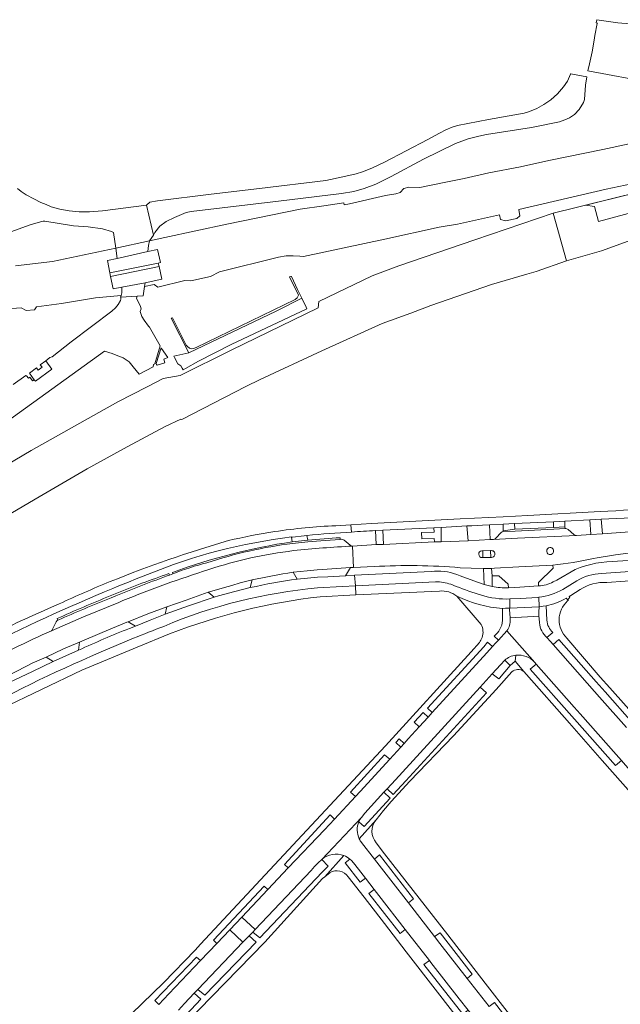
# Model space of a CAD drawing. Extents: x 152048 to 156914, y 461460 to 468786.
# Tile 14 of 256: x 153055 to 153221, y 462562 to 462834. Entities that reach past the tile are written whole.
import ezdxf

# ---------------------------------------------------------------- set-up
doc = ezdxf.new("R2010")
doc.units = 0
doc.header["$LTSCALE"] = 0.75
for name, color, linetype, lineweight in [('B-RO-VH-VERHARDING_ASFALT-GV', 251, 'CONTINUOUS', 18), ('B-RO-VH-VERHARDING_BEDRIJFSVLOERPLAAT-GV', 251, 'CONTINUOUS', 18), ('B-RO-VH-VERHARDING_BETONSTRAATSTEEN-GV', 251, 'CONTINUOUS', 18), ('B-RO-VH-VERHARDING_GESLOTEN-GV', 251, 'CONTINUOUS', 18), ('B-RO-VH-VERHARDING_HALFVERHARDING-GV', 251, 'CONTINUOUS', 18), ('B-RO-VH-VERHARDING_OPEN-GV', 251, 'CONTINUOUS', 18), ('B-RO-VH-VERHARDING_SIERBESTRATING-GV', 251, 'CONTINUOUS', 18), ('B-RO-VH-VERHARDING_STRAATBAKSTEEN-GV', 251, 'CONTINUOUS', 18), ('B-RO-VH-VERHARDING_TEGEL-GV', 251, 'CONTINUOUS', 18)]:
    doc.layers.add(name, color=color, linetype=linetype, lineweight=lineweight)

msp = doc.modelspace()

# ---------------------------------------------------------------- linework, layer by layer
at = {"layer": 'B-RO-VH-VERHARDING_ASFALT-GV'}
for points in [[(153250.018, 462700.849, -0.0098857), (153215.618, 462698.311)], [(153125.489, 462692.757, 0.0207488), (153112.676, 462690.263)], [(153142.384, 462694.405, 0.0268846), (153125.531, 462692.764)], [(153134.428, 462691.72, -0.0053658), (153146.796, 462692.652)], [(153146.796, 462692.652, -0.0027404), (153153.363, 462693.04)], [(153112.676, 462690.263, 0.0268697), (153079.925, 462678.913)], [(153090.254, 462680.873, -0.0676847), (153130.177, 462691.279)], [(153130.696, 462687.486, 0.0504346), (153107.24, 462682.251)], [(153147.002, 462688.766, 0.0129983), (153130.696, 462687.486)], [(153182.943, 462685.556, -0.9770736), (153182.881, 462687.476)], [(153185.448, 462687.486, -1.037009), (153185.554, 462685.623)], [(153201.835, 462686.399, -0.990653), (153201.692, 462688.33)], [(153201.692, 462688.33, -1.0020602), (153201.835, 462686.399)], [(153202.5, 462683.513, 0.0320731), (153213.758, 462685.306)], [(153220.419, 462684.536, 0.0985116), (153208.696, 462682.305)], [(153080.688, 462677.054, -0.0051381), (153090.254, 462680.873)], [(153107.24, 462682.251, 0.0206655), (153083.447, 462673.645)], [(153119.271, 462679.395, -0.019978), (153130.585, 462681.489)], [(153152.986, 462683.091, -0.0356698), (153176.872, 462682.771)], [(153175.889, 462680.863, 0.1227979), (153168.812, 462681.748)], [(153209.169, 462679.099, -0.1363281), (153216.004, 462681.165)], [(153079.925, 462678.913, 0.0119536), (153065.808, 462672.758)], [(153131.746, 462679.618, 0.0222521), (153118.711, 462677.25)], [(153170.05, 462678.825, -0.098326), (153174.229, 462678.178)], [(153202.635, 462678.82, -0.1030933), (153198.532, 462677.743)], [(153043.659, 462660.033, -0.0203889), (153080.688, 462677.054)], [(153094.743, 462666.535, -0.0780442), (153137.374, 462677.152)], [(153175.75, 462677.591, 0.0201933), (153182.742, 462675.142)], [(153190.184, 462677.172, -0.0504791), (153185.747, 462677.554)], [(153198.613, 462674.573, 0.1053009), (153205.263, 462676.769)], [(153065.808, 462672.758, 0.0383096), (153020.711, 462649.378)], [(153188.567, 462671.497, -0.099366), (153175.909, 462674.907)], [(153182.742, 462675.142, 0.085043), (153190.598, 462674.116)], [(153206.157, 462674.304, -0.0767219), (153200.627, 462672.228)], [(153206.414, 462663.277, -0.439384), (153206.584, 462673.555)], [(153186.286, 462663.842, 0.1993919), (153188.603, 462668.11)], [(153190.687, 462668.457, -0.1992035), (153189.761, 462665.275)], [(153200.886, 462663.412, -0.1750662), (153198.764, 462667.489)], [(153200.856, 462668.229, 0.1968641), (153202.514, 462664.814)], [(153063.663, 462665.312, 0.0223558), (153043.271, 462655.192)], [(153085.267, 462665.956, 0.0138379), (153071.18, 462659.947)], [(153086.391, 462663.225, -0.0047953), (153094.743, 462666.535)], [(153182.663, 462667.074, -0.2027515), (153182.928, 462663.459)], [(153048.689, 462645.926, -0.0217251), (153086.391, 462663.225)], [(153182.928, 462663.459, -0.0861072), (153182.172, 462662.066)], [(153052.16, 462653.137, -0.0200799), (153062.158, 462658.042)], [(153189.176, 462657.158, -0.1530801), (153192.214, 462658.529)], [(153197.539, 462656.556, 0.2431424), (153192.214, 462658.529)], [(153192.214, 462658.529, -0.2431424), (153197.539, 462656.556)], [(153191.117, 462653.904, -0.3712042), (153194.444, 462654.047)], [(153153.611, 462606.577, -0.3735323), (153153.578, 462612.962)], [(153148.802, 462612.454, 0.2182729), (153148.904, 462607.726)], [(153148.904, 462607.726, -0.2182729), (153148.802, 462612.454)], [(153149.522, 462606.717, -0.0534855), (153148.904, 462607.726)], [(153148.904, 462607.726, 0.0534855), (153149.522, 462606.717)], [(153144.662, 462603.072, 0.2750857), (153138.526, 462602.038)], [(153138.526, 462602.038, -0.2750857), (153144.662, 462603.072)], [(153146.311, 462602.121, 0.0792979), (153144.662, 462603.072)], [(153144.662, 462603.072, -0.0792979), (153146.311, 462602.121)], [(153140.776, 462598.299, -0.4100339), (153145.793, 462597.186)]]:
    msp.add_lwpolyline(points, format="xyb", dxfattribs=at)
for points in [[(153215.618, 462698.311), (153195.556, 462697.238), (153188.731, 462696.886), (153176.831, 462696.283), (153176.831, 462696.273), (153152.264, 462695.048), (153146.611, 462694.68), (153146.796, 462692.652)], [(153153.363, 462693.04), (153155.389, 462693.162), (153169.592, 462693.8), (153171.55, 462693.911), (153178.732, 462694.356), (153180.068, 462694.39), (153183.037, 462694.554), (153184.95, 462694.626), (153188.71, 462694.78), (153191.916, 462695.032), (153202.658, 462695.497), (153205.86, 462695.677), (153212.751, 462695.985), (153215.921, 462696.181), (153222.253, 462696.49), (153225.653, 462696.76), (153226.545, 462696.825), (153229.364, 462697.059), (153239.663, 462697.769), (153242.84, 462698.039), (153250.452, 462698.737), (153253.913, 462699.144), (153255.71, 462699.467)], [(153146.796, 462692.652), (153146.611, 462694.68), (153142.384, 462694.405)], [(153125.531, 462692.764), (153125.489, 462692.757)], [(153130.181, 462691.237), (153130.419, 462691.261), (153133.599, 462691.58), (153134.428, 462691.72)], [(153239.914, 462693.999), (153233.641, 462693.447), (153229.655, 462693.174), (153222.512, 462692.614), (153216.236, 462692.173), (153213.035, 462691.948), (153209.016, 462691.724), (153192.683, 462690.923), (153186.103, 462690.601), (153185.157, 462690.577), (153179.034, 462690.232), (153171.616, 462689.926), (153169.703, 462689.921), (153155.618, 462689.191), (153153.582, 462689.22), (153147.002, 462688.766), (153147.267, 462682.835), (153152.986, 462683.091)], [(153130.177, 462691.279), (153130.181, 462691.237)], [(153213.758, 462685.306), (153214.745, 462685.534), (153219.835, 462686.341), (153224.137, 462686.84), (153225.104, 462686.897), (153233.765, 462687.518), (153250.003, 462689.008), (153255.772, 462689.778), (153259.169, 462690.17), (153265.206, 462691.051), (153265.199, 462691.037)], [(153130.585, 462681.489), (153134.438, 462681.925), (153137.217, 462682.212), (153140.057, 462682.402), (153146.439, 462682.798), (153147.267, 462682.835), (153147.002, 462688.766)], [(153182.881, 462687.476), (153183.138, 462687.466), (153185.284, 462687.522), (153185.448, 462687.486)], [(153176.872, 462682.771), (153179.932, 462682.637), (153183.338, 462682.552), (153184.384, 462682.509), (153185.537, 462682.56), (153186.381, 462682.631), (153193.124, 462683), (153202.5, 462683.513)], [(153185.554, 462685.623), (153185.338, 462685.595), (153183.152, 462685.571), (153182.943, 462685.556)], [(153229.393, 462685.122), (153220.419, 462684.536)], [(153168.812, 462681.748), (153147.599, 462680.69), (153147.814, 462677.744), (153170.05, 462678.825)], [(153185.747, 462677.554), (153183.491, 462678.126), (153180.597, 462679.091), (153176.822, 462680.491), (153175.889, 462680.863)], [(153208.696, 462682.305), (153203.587, 462679.323), (153202.635, 462678.82)], [(153216.004, 462681.165), (153234.304, 462682.472)], [(153062.158, 462658.042), (153067.021, 462660.277), (153071.436, 462662.179), (153077.695, 462664.802), (153084.564, 462667.663), (153084.952, 462667.825), (153090.363, 462669.964), (153095.625, 462671.959), (153100.947, 462673.821), (153107.035, 462676), (153112.559, 462677.583), (153113.577, 462677.871), (153115.959, 462678.548), (153119.271, 462679.395)], [(153137.374, 462677.152), (153144.266, 462677.571), (153147.814, 462677.744), (153147.599, 462680.69), (153145.071, 462680.564), (153140.24, 462680.275), (153137.303, 462680.172), (153134.563, 462679.887), (153131.746, 462679.618)], [(153174.229, 462678.178), (153175.75, 462677.591)], [(153205.263, 462676.769), (153209.169, 462679.099)], [(153118.711, 462677.25), (153118.694, 462677.246), (153114.055, 462676.079), (153113.048, 462675.799), (153109.926, 462674.95), (153108.717, 462674.648), (153101.636, 462672.209), (153095.136, 462669.93), (153091.029, 462668.238), (153086.969, 462666.62), (153085.267, 462665.956)], [(153198.532, 462677.743), (153193.38, 462677.391), (153190.184, 462677.172)], [(153083.447, 462673.645), (153082.285, 462673.179), (153072.544, 462669.163), (153063.663, 462665.312)], [(153175.909, 462674.907), (153182.663, 462667.074)], [(153190.598, 462674.116), (153193.522, 462674.273), (153198.23, 462674.525), (153198.613, 462674.573)], [(153206.584, 462673.555), (153206.796, 462673.741), (153206.651, 462673.891), (153206.157, 462674.304)], [(153188.603, 462668.11), (153188.567, 462671.497)], [(153200.627, 462672.228), (153200.856, 462668.229)], [(153198.764, 462667.489), (153198.692, 462668.711), (153198.659, 462669.342), (153190.668, 462668.93), (153190.687, 462668.457)], [(153197.539, 462656.556), (153189.761, 462665.275), (153187.443, 462662.74)], [(153189.761, 462665.275), (153197.539, 462656.556), (153197.932, 462656.088), (153208.451, 462644.174), (153210.102, 462642.302), (153220.017, 462631.059), (153221.478, 462629.377)], [(153202.514, 462664.814), (153200.886, 462663.412), (153201.867, 462662.31), (153202.609, 462661.467), (153204.132, 462662.859), (153214.543, 462651.214), (153217.035, 462648.375), (153224.465, 462639.912)], [(153182.172, 462662.066), (153179.866, 462659.471), (153156.14, 462633.452), (153104.903, 462578.597), (153103.44, 462576.91), (153094.704, 462567.889), (153085.843, 462559.232), (153025.221, 462500), (153019.981, 462495.001), (153018.583, 462493.667), (153000, 462475.445), (152969.074, 462445.497), (152966.041, 462442.569), (152968.199, 462440.303)], [(153093.384, 462561.876), (153092.259, 462562.969), (153103.849, 462574.974), (153104.921, 462573.998), (153109.47, 462578.737), (153108.499, 462579.685), (153122.535, 462594.636), (153123.587, 462593.715), (153129.242, 462599.682), (153128.241, 462600.654), (153140.866, 462614.32), (153142.067, 462613.202), (153147.86, 462619.424), (153146.463, 462620.669), (153155.895, 462630.96), (153157.366, 462629.793), (153160.418, 462633.13), (153159.063, 462634.375), (153159.953, 462635.379), (153161.345, 462634.144), (153162.488, 462635.393), (153165.513, 462638.701), (153164.137, 462639.979), (153166.589, 462642.642), (153167.972, 462641.39), (153169.121, 462642.646), (153167.766, 462643.916), (153183.356, 462660.901), (153184.427, 462662.127), (153185.806, 462660.93), (153186.666, 462661.89), (153187.443, 462662.74), (153186.286, 462663.842)], [(153187.443, 462662.74), (153186.666, 462661.89), (153185.806, 462660.93), (153184.202, 462659.203), (153169.121, 462642.646), (153167.972, 462641.39), (153165.513, 462638.701), (153162.488, 462635.393), (153161.345, 462634.144), (153160.418, 462633.13), (153157.366, 462629.793), (153149.135, 462620.794), (153147.86, 462619.424), (153142.067, 462613.202), (153139.293, 462610.223), (153129.242, 462599.682), (153123.587, 462593.715), (153116.407, 462586.062), (153120.049, 462582.593), (153135.579, 462598.938), (153136.53, 462600.011), (153137.559, 462601.07), (153138.526, 462602.038), (153149.494, 462613.639), (153150.472, 462614.824), (153155.748, 462620.595), (153156.652, 462621.584), (153158.918, 462624.034), (153182.376, 462649.693), (153185.743, 462653.374), (153188.029, 462655.915), (153189.176, 462657.158)], [(153215.409, 462646.953), (153214.074, 462648.461), (153202.609, 462661.467), (153201.867, 462662.31), (153200.886, 462663.412)], [(153279.384, 462580.634), (153257.64, 462605.242), (153239.396, 462625.81), (153218.308, 462649.491), (153215.633, 462652.495), (153206.414, 462663.277)], [(153071.18, 462659.947), (153064.141, 462656.832), (153058.415, 462654.056), (153051.977, 462650.973), (153047.268, 462648.586), (153043.393, 462646.408), (153038.636, 462643.694), (153033.954, 462640.919), (153030.188, 462638.811), (153029.846, 462638.6), (153024.557, 462635.338), (153016.366, 462630.332), (153011.424, 462627.009)], [(153194.444, 462654.047), (153192.08, 462656.851), (153190.694, 462655.697), (153187.71, 462652.164), (153187.54, 462652.045), (153185.743, 462653.374), (153182.376, 462649.693), (153184.09, 462648.125), (153161.753, 462623.768), (153158.305, 462620.014), (153156.652, 462621.584)], [(153192.214, 462658.529), (153192.08, 462656.851), (153194.444, 462654.047), (153195.197, 462653.228), (153207.117, 462639.687), (153216.183, 462629.388), (153244.025, 462597.916), (153262.115, 462576.962), (153266.961, 462571.275)], [(153270.522, 462573.819), (153269.615, 462574.85), (153268.002, 462573.453), (153262.127, 462579.984), (153253.157, 462590.221), (153254.761, 462591.706), (153247.289, 462600.123), (153245.692, 462598.719), (153233.167, 462612.963), (153234.762, 462614.31), (153228.781, 462621.136), (153227.178, 462619.716), (153224.578, 462622.672), (153226.124, 462624.092), (153221.478, 462629.377), (153219.883, 462627.972), (153208.476, 462640.874), (153196.256, 462654.696), (153197.932, 462656.088), (153197.539, 462656.556)], [(153148.904, 462607.726), (153153.578, 462612.962), (153155.609, 462615.529), (153157.749, 462618.003), (153162.893, 462623.706), (153175.03, 462636.194), (153186.806, 462649.09), (153191.117, 462653.904)], [(153222.857, 462638.542), (153215.409, 462646.953)], [(153156.652, 462621.584), (153155.748, 462620.595), (153157.433, 462619.008), (153150.226, 462611.15), (153148.802, 462612.454)], [(153148.802, 462612.454), (153149.101, 462613.034), (153149.494, 462613.639), (153138.526, 462602.038)], [(153153.578, 462612.962), (153148.904, 462607.726)], [(153184.83, 462561.27), (153178.753, 462569.086), (153171.223, 462578.772), (153169.775, 462580.633), (153162.503, 462589.978), (153157.656, 462596.243), (153153.114, 462602.081), (153149.522, 462606.717)], [(153149.522, 462606.717), (153153.114, 462602.081), (153154.524, 462603.275), (153163.915, 462591.115), (153162.503, 462589.978), (153169.775, 462580.633), (153171.306, 462581.733), (153180.204, 462570.22), (153178.753, 462569.086)], [(153178.753, 462569.086), (153184.83, 462561.27), (153186.329, 462562.437), (153195.215, 462550.969), (153193.744, 462549.793), (153196.308, 462546.493), (153196.854, 462545.79), (153198.398, 462546.972), (153215.596, 462524.703), (153216.634, 462525.515), (153205.042, 462540.342), (153196.701, 462551.092), (153190.539, 462559.043), (153183.754, 462567.799), (153173.395, 462581.153), (153155.935, 462603.574), (153153.611, 462606.577)], [(153096.928, 462552.15), (153097.892, 462550.817), (153098, 462550.669), (153098.048, 462550.703), (153099.234, 462551.588), (153100.357, 462552.426), (153100.19, 462552.737), (153100.023, 462553.129), (153099.892, 462553.535), (153099.799, 462553.95), (153099.744, 462554.372), (153100.093, 462555.449), (153100.216, 462555.738), (153100.364, 462556.015), (153100.535, 462556.277), (153100.73, 462556.523), (153101.544, 462557.394), (153104.432, 462560.39), (153122.746, 462579.152), (153138.754, 462596.722), (153139.325, 462597.219), (153144.662, 462603.072)], [(153138.526, 462602.038), (153138.562, 462601.999), (153140.26, 462600.139), (153138.674, 462598.48), (153121.337, 462580.33), (153119.4, 462581.915), (153118.388, 462580.857), (153120.337, 462579.135), (153106.125, 462564.399), (153104.239, 462566.017), (153103.226, 462564.946), (153105.003, 462563.31), (153102.395, 462560.502), (153099.112, 462557.033), (153097.262, 462558.631)], [(153144.662, 462603.072), (153139.325, 462597.219), (153140.776, 462598.299)], [(153161.626, 462582.618), (153160.206, 462581.49), (153151.531, 462592.591), (153153.008, 462593.697), (153150.605, 462596.789), (153149.112, 462595.732), (153144.986, 462601.052), (153146.311, 462602.121)], [(153146.311, 462602.121), (153146.781, 462601.672), (153147.324, 462601.075), (153148.652, 462599.303), (153150.605, 462596.789), (153153.008, 462593.697), (153154.319, 462592.01), (153161.626, 462582.618), (153168.315, 462574.02), (153168.761, 462573.447), (153176.592, 462563.398), (153179.032, 462560.256)], [(153145.793, 462597.186), (153150.255, 462591.522), (153155.846, 462584.283), (153161.918, 462576.423), (153170.576, 462565.241), (153178.219, 462555.386), (153188.668, 462541.987), (153196.952, 462531.398), (153205.313, 462520.731), (153207.418, 462518.042), (153208.751, 462519.086), (153195.104, 462536.632), (153196.571, 462537.68), (153193.359, 462541.811), (153191.792, 462540.739), (153183, 462552.084), (153184.531, 462553.175), (153179.032, 462560.256), (153177.558, 462559.209), (153166.802, 462572.953), (153168.315, 462574.02), (153161.626, 462582.618)], [(153098.816, 462560.299), (153100.53, 462562.11), (153103.226, 462564.946), (153104.239, 462566.017), (153116.687, 462579.079), (153113.046, 462582.513), (153109.47, 462578.737), (153104.921, 462573.998), (153096.199, 462564.771), (153093.384, 462561.876)]]:
    msp.add_lwpolyline(points, dxfattribs=at)
at = {"layer": 'B-RO-VH-VERHARDING_BEDRIJFSVLOERPLAAT-GV'}
msp.add_lwpolyline([(153119.4, 462581.915), (153120.049, 462582.593), (153116.407, 462586.062), (153113.046, 462582.513), (153116.687, 462579.079), (153118.388, 462580.857)], close=True, dxfattribs=at)
at = {"layer": 'B-RO-VH-VERHARDING_BETONSTRAATSTEEN-GV'}
for points in [[(153130.318, 462689.931), (153134.637, 462690.348), (153134.428, 462691.72), (153133.599, 462691.58), (153130.419, 462691.261), (153130.181, 462691.237)], [(153190.184, 462677.172), (153193.38, 462677.391), (153198.532, 462677.743), (153198.5, 462678.696), (153202.613, 462682.63), (153202.5, 462683.513), (153193.124, 462683), (153186.381, 462682.631), (153185.537, 462682.56), (153185.662, 462680.503), (153187.509, 462680.553), (153190.088, 462678.24)], [(153146.439, 462682.798), (153140.057, 462682.402), (153137.217, 462682.212), (153134.438, 462681.925), (153130.585, 462681.489), (153131.746, 462679.618), (153134.563, 462679.887), (153137.303, 462680.172), (153140.24, 462680.275), (153145.071, 462680.564)], [(153107.035, 462676), (153108.717, 462674.648), (153109.926, 462674.95), (153113.048, 462675.799), (153114.055, 462676.079), (153118.694, 462677.246), (153119.271, 462679.395), (153115.959, 462678.548), (153113.577, 462677.871), (153112.559, 462677.583)], [(153086.969, 462666.62), (153091.029, 462668.238), (153095.136, 462669.93), (153095.625, 462671.959), (153090.363, 462669.964), (153084.952, 462667.825)], [(153190.608, 462671.57), (153190.522, 462671.179), (153190.668, 462668.93), (153198.659, 462669.342), (153198.604, 462670.542), (153198.681, 462671.938)], [(153071.436, 462662.179), (153067.021, 462660.277), (153062.158, 462658.042), (153064.141, 462656.832), (153071.18, 462659.947)]]:
    msp.add_lwpolyline(points, close=True, dxfattribs=at)
for points in [[(153186.103, 462690.601), (153192.683, 462690.923), (153209.016, 462691.724)], [(153188.192, 462692.515), (153186.687, 462690.902)], [(153205.872, 462693.618), (153202.809, 462693.449), (153192.039, 462692.861), (153188.766, 462692.802)], [(153208.334, 462691.92), (153206.747, 462693.348)], [(153144.003, 462690.633), (153143.65, 462690.618), (153139.419, 462690.301), (153134.679, 462689.885), (153130.422, 462689.514)], [(153146.37, 462689.049), (153144.706, 462690.417)], [(153183.138, 462687.466), (153182.881, 462687.476)], [(153182.943, 462685.556), (153183.152, 462685.571), (153183.138, 462687.466)], [(153185.448, 462687.486), (153185.284, 462687.522), (153185.338, 462685.595), (153185.554, 462685.623)], [(153097.316, 462681.049), (153096.341, 462680.742)], [(153063.663, 462665.312), (153072.544, 462669.163), (153082.285, 462673.179), (153083.447, 462673.645)], [(153081.53, 462675.012), (153080.211, 462674.472)], [(153064.997, 462667.816), (153063.989, 462665.739)]]:
    msp.add_lwpolyline(points, dxfattribs=at)
for points in [[(153188.766, 462692.802, 0.2383276), (153188.192, 462692.515)], [(153206.747, 462693.348, 0.1716587), (153205.872, 462693.618)], [(153209.016, 462691.724, -0.152536), (153208.334, 462691.92)], [(153130.422, 462689.514, 0.0468253), (153106.737, 462684.159)], [(153144.706, 462690.417, 0.2387288), (153144.003, 462690.633)], [(153147.002, 462688.766, -0.2004369), (153146.37, 462689.049)], [(153186.687, 462690.902, -0.2042318), (153186.103, 462690.601)], [(153107.24, 462682.251, -0.0504346), (153130.696, 462687.486)], [(153130.696, 462687.486, -0.0129983), (153147.002, 462688.766)], [(153182.881, 462687.476, 0.9770736), (153182.943, 462685.556)], [(153185.554, 462685.623, 1.037009), (153185.448, 462687.486)], [(153201.692, 462688.33, 0.990653), (153201.835, 462686.399)], [(153201.835, 462686.399, 1.0020602), (153201.692, 462688.33)], [(153106.737, 462684.159, 0.0361136), (153097.316, 462681.049)], [(153083.447, 462673.645, -0.0206655), (153107.24, 462682.251)], [(153096.341, 462680.742, 0.0090282), (153081.53, 462675.012)], [(153080.211, 462674.472, 0.0088016), (153065.428, 462668.254)], [(153065.428, 462668.254, 0.1990758), (153064.997, 462667.816)], [(153063.989, 462665.739, -0.2029217), (153063.663, 462665.312)]]:
    msp.add_lwpolyline(points, format="xyb", dxfattribs=at)
at = {"layer": 'B-RO-VH-VERHARDING_GESLOTEN-GV'}
for points in [[(153091.884, 462774.844), (153092.257, 462775.55), (153093.71, 462777.349), (153095.469, 462778.571), (153097.7, 462779.685), (153100.925, 462781.075), (153102.376, 462781.414), (153126.501, 462784.217), (153143.989, 462786.369), (153147.437, 462786.937), (153150.247, 462787.732), (153153.524, 462788.95), (153157.717, 462791.09), (153166.65, 462795.888), (153175.589, 462800.23), (153179.101, 462801.497), (153182.053, 462802.243), (153184.123, 462802.649), (153196.574, 462804.643), (153204.319, 462806.216), (153205.856, 462806.71), (153207.13, 462807.289), (153208.514, 462808.262), (153209.76, 462809.621), (153211.025, 462811.523), (153211.304, 462812.386), (153211.526, 462816.325), (153211.896, 462818.642), (153207.455, 462819.52), (153207.416, 462819.371), (153206.548, 462817.448), (153205.49, 462815.842), (153203.819, 462813.977), (153201.959, 462812.296), (153200.018, 462810.976), (153198.107, 462809.893), (153196.023, 462809.014), (153194.536, 462808.551), (153184.689, 462806.813), (153176.149, 462805.14), (153174.586, 462804.684), (153172.897, 462804), (153171.145, 462803.097), (153167.899, 462801.27), (153155.93, 462795.02), (153152.395, 462793.411), (153149.788, 462792.383), (153148.066, 462791.843), (153144.324, 462790.96), (153139.612, 462789.953), (153121.306, 462787.71), (153107.855, 462786.167), (153093.061, 462784.321), (153090.895, 462783.924), (153090.002, 462783.171)], [(153079.87, 462764.394), (153093.245, 462767.095), (153093.83, 462767.248), (153093.054, 462770.84), (153090.356, 462770.303), (153081.826, 462768.404), (153079.22, 462767.827)], [(153090.852, 462773.267), (153081.453, 462771.196), (153081.826, 462768.404), (153090.356, 462770.303), (153090.495, 462771.965)], [(153093.453, 462766.157), (153080.056, 462763.412), (153080.714, 462759.936), (153083.177, 462760.414), (153089.617, 462761.651), (153094.236, 462762.623)], [(153082.879, 462757.621), (153087.444, 462757.917), (153089.097, 462758.024), (153089.472, 462760.635), (153089.617, 462761.651), (153083.177, 462760.414), (153083.14, 462758.839), (153082.957, 462758.141), (153082.819, 462757.617)], [(153094.18, 462743.465), (153094.054, 462743.669), (153092.638, 462739.283), (153092.779, 462738.979), (153092.909, 462738.863), (153095.095, 462739.494), (153094.798, 462740.523), (153095.874, 462740.944)]]:
    msp.add_lwpolyline(points, close=True, dxfattribs=at)
for points in [[(153023.763, 462765.407), (153057.731, 462777.656), (153060.591, 462778.532), (153061.346, 462778.706), (153061.839, 462778.706), (153069.763, 462777.426), (153073.833, 462777.123), (153077.798, 462776.559), (153080.297, 462775.878), (153080.818, 462775.593), (153081.453, 462771.196), (153090.852, 462773.267), (153091.884, 462774.844), (153090.002, 462783.171), (153077.839, 462781.591), (153074.208, 462781.281), (153071.364, 462781.307), (153068.545, 462781.522), (153065.999, 462782.033), (153063.592, 462782.71), (153062.205, 462783.282), (153060.726, 462783.892), (153058.753, 462784.865), (153056.652, 462786.025), (153055.315, 462786.902), (153054.226, 462787.781)], [(153047.44, 462720.508), (153078.317, 462742.712), (153080.509, 462742.06), (153082.066, 462741.45), (153083.48, 462740.896), (153085.16, 462739.75), (153086.301, 462738.391), (153087.954, 462736.318), (153091.874, 462738.401), (153091.908, 462739.006), (153092.304, 462739.242), (153093.757, 462744.165), (153090.781, 462749.329), (153090.546, 462749.638), (153089.299, 462751.271), (153088.722, 462752.332), (153088.254, 462753.689), (153088.523, 462754.47), (153088.363, 462755.076), (153087.205, 462757.385), (153087.444, 462757.917), (153082.879, 462757.621), (153082.898, 462757.142), (153082.755, 462756.743), (153082.172, 462755.599), (153081.415, 462754.674), (153080.412, 462753.805), (153069.154, 462745.302), (153063.848, 462741.124), (153063.174, 462740.946), (153062.098, 462740.076), (153063.813, 462737.768), (153059.24, 462734.37), (153058.907, 462734.818), (153058.43, 462734.464), (153057.658, 462735.503), (153057.295, 462735.233), (153056.797, 462735.903), (153056.528, 462735.997), (153053.097, 462733.487)]]:
    msp.add_lwpolyline(points, dxfattribs=at)
at = {"layer": 'B-RO-VH-VERHARDING_HALFVERHARDING-GV'}
for points in [[(153240.013, 462832.053), (153220.523, 462833.606), (153214.703, 462834.472), (153214.487, 462833.618), (153214.836, 462833.552), (153214.806, 462833.384), (153214.149, 462830.07), (153214.074, 462829.421), (153213.479, 462826.082), (153213.349, 462825.542), (153212.633, 462822.226), (153212.168, 462820.351), (153229.969, 462817.026)], [(153223.637, 462800.14), (153216.347, 462798.572), (153201.421, 462795.537), (153193.527, 462793.77), (153184.773, 462792.075), (153177.971, 462790.531), (153172.405, 462789.364), (153165.704, 462788.046), (153162.649, 462788.078), (153161.245, 462787.783), (153160.197, 462786.621), (153159.059, 462786.289), (153156.146, 462785.766), (153146.183, 462783.521), (153144.718, 462783.253), (153144.629, 462783.814), (153139.072, 462782.912), (153132.54, 462782.038), (153112.275, 462777.895), (153095.099, 462774.207), (153090.852, 462773.267), (153090.495, 462771.965), (153090.356, 462770.303), (153093.054, 462770.84), (153093.83, 462767.248), (153093.245, 462767.095), (153093.453, 462766.157), (153094.236, 462762.623), (153089.617, 462761.651), (153089.472, 462760.635), (153092.113, 462761.176), (153093.131, 462760.451), (153100.639, 462762.247), (153102.252, 462762.143), (153107.694, 462763.372), (153110.226, 462764.669), (153126.566, 462768.729), (153128.648, 462769.06), (153130.563, 462769.13), (153132.445, 462769.037), (153133.451, 462768.884), (153155.957, 462773.724), (153171.001, 462777.004), (153176.142, 462777.9), (153187.722, 462780.446), (153188.04, 462779.165), (153189.432, 462778.75), (153192.53, 462779.473), (153193.348, 462780.163), (153193.058, 462781.895), (153217.256, 462787.515), (153227.827, 462789.803)], [(153250.668, 462792.77), (153215.305, 462784.037), (153202.6, 462780.9), (153206.268, 462767.695), (153216.01, 462770.518), (153223.401, 462773.184)], [(153046.508, 462694.364), (153060.252, 462702.386), (153073.514, 462710.109), (153084.672, 462716.259), (153095.135, 462721.82), (153099.477, 462723.93), (153099.793, 462723.768), (153117.452, 462732.95), (153121.452, 462734.824), (153138.577, 462742.848), (153155.244, 462750.364), (153163.218, 462753.212), (153168.735, 462755.325), (153185.531, 462761.15), (153195.334, 462764.053), (153197.898, 462764.807), (153206.268, 462767.695), (153202.6, 462780.9), (153180.887, 462773.551), (153159.886, 462766.36), (153152.469, 462763.535), (153137.673, 462756.503), (153137.547, 462754.741), (153113.459, 462742.943), (153099.301, 462736.015), (153094.607, 462735.185), (153090.171, 462732.812), (153082.082, 462728.721), (153058.074, 462715.243), (153040.329, 462704.767)], [(153040.568, 462753.66), (153055.292, 462754.708), (153056.672, 462753.948), (153059.011, 462754.191), (153059.511, 462754.944), (153066.429, 462755.914), (153075.829, 462757.468), (153082.957, 462758.141), (153083.14, 462758.839), (153083.177, 462760.414), (153080.714, 462759.936), (153080.056, 462763.412), (153079.87, 462764.394), (153079.22, 462767.827), (153081.826, 462768.404), (153081.453, 462771.196), (153078.014, 462770.452), (153063.98, 462767.538), (153053.718, 462766.314)]]:
    msp.add_lwpolyline(points, dxfattribs=at)
for points in [[(153352.366, 462779.075), (153352.353, 462786.048), (153352.357, 462786.465), (153296.711, 462786.2), (153275.756, 462786.393), (153275.037, 462790.432), (153256.444, 462786.969), (153255.451, 462791.52), (153239.295, 462788.021), (153233.625, 462788.561), (153211.583, 462783.118), (153213.994, 462782.763), (153215.192, 462778.563), (153224.759, 462781.228), (153225.942, 462776.543), (153240.391, 462780.081), (153256.866, 462779.049), (153271.057, 462778.607), (153288.012, 462778.386), (153352.369, 462778.644)], [(153099.862, 462737.997), (153100.096, 462737.575), (153100.755, 462737.933), (153104.355, 462739.986), (153113.45, 462744.53), (153134.428, 462754.399), (153134.209, 462754.856), (153132.996, 462757.38), (153125.87, 462753.81), (153101.735, 462742.225), (153097.526, 462741.368), (153097.698, 462740.917), (153098.642, 462739.223), (153099.482, 462738.685)]]:
    msp.add_lwpolyline(points, close=True, dxfattribs=at)
at = {"layer": 'B-RO-VH-VERHARDING_OPEN-GV'}
for points in [[(153080.056, 462763.412), (153093.453, 462766.157), (153093.245, 462767.095), (153079.87, 462764.394)], [(153097.142, 462751.952), (153096.822, 462751.84), (153101.735, 462742.225), (153125.87, 462753.81), (153132.996, 462757.38), (153132.804, 462757.779), (153131.832, 462759.802), (153130.095, 462763.416), (153129.954, 462763.382), (153129.58, 462763.292), (153132.061, 462758.196), (153131.737, 462757.475), (153131.19, 462756.99), (153103.735, 462743.705), (153102.964, 462743.429), (153102.413, 462743.398), (153101.856, 462743.581), (153101.314, 462743.966), (153101.004, 462744.401)]]:
    msp.add_lwpolyline(points, close=True, dxfattribs=at)
at = {"layer": 'B-RO-VH-VERHARDING_SIERBESTRATING-GV'}
msp.add_lwpolyline([(153057.581, 462736.641), (153058.907, 462734.818), (153059.24, 462734.37), (153063.813, 462737.768), (153062.098, 462740.076), (153060.576, 462738.914), (153061.084, 462738.255), (153060.019, 462737.463), (153059.55, 462738.136)], close=True, dxfattribs=at)
at = {"layer": 'B-RO-VH-VERHARDING_STRAATBAKSTEEN-GV'}
msp.add_lwpolyline([(153189.176, 462657.158), (153190.694, 462655.697), (153192.08, 462656.851), (153192.214, 462658.529)], dxfattribs=at)
msp.add_lwpolyline([(153192.214, 462658.529, 0.1530801), (153189.176, 462657.158)], format="xyb", dxfattribs=at)
at = {"layer": 'B-RO-VH-VERHARDING_TEGEL-GV'}
for points in [[(153184.95, 462694.626), (153183.037, 462694.554), (153180.068, 462694.39), (153178.732, 462694.356), (153179.034, 462690.232), (153185.157, 462690.577)], [(153188.71, 462694.78), (153188.761, 462692.993), (153191.992, 462693.405), (153191.916, 462695.032)], [(153202.729, 462693.899), (153205.869, 462694.051), (153205.86, 462695.677), (153202.658, 462695.497)], [(153213.035, 462691.948), (153216.236, 462692.173), (153215.921, 462696.181), (153212.751, 462695.985)], [(153155.389, 462693.162), (153153.363, 462693.04), (153153.582, 462689.22), (153155.618, 462689.191)], [(153169.703, 462689.921), (153171.616, 462689.926), (153171.55, 462693.911), (153169.592, 462693.8), (153169.625, 462692.638), (153166.156, 462692.487), (153166.237, 462690.724), (153169.676, 462690.868)], [(153205.869, 462694.051), (153202.729, 462693.899), (153191.992, 462693.405), (153188.761, 462692.993), (153188.766, 462692.802), (153192.039, 462692.861), (153202.809, 462693.449), (153205.872, 462693.618)], [(153183.152, 462685.571), (153185.338, 462685.595), (153185.284, 462687.522), (153183.138, 462687.466)], [(153185.662, 462680.503), (153185.537, 462682.56), (153184.384, 462682.509), (153183.338, 462682.552), (153183.491, 462678.126), (153185.747, 462677.554)], [(153198.613, 462674.573), (153198.23, 462674.525), (153193.522, 462674.273), (153190.598, 462674.116), (153190.608, 462671.57), (153198.681, 462671.938)]]:
    msp.add_lwpolyline(points, close=True, dxfattribs=at)
for points in [[(153130.318, 462689.931, 0.0520558), (153097.18, 462681.442)], [(153106.737, 462684.159, -0.0468253), (153130.422, 462689.514)], [(153143.652, 462691.07, 0.0155278), (153134.637, 462690.348)], [(153097.316, 462681.049, -0.0361136), (153106.737, 462684.159)], [(153096.208, 462681.128, 0.0164505), (153081.318, 462675.527)], [(153216.004, 462681.165, 0.1363281), (153209.169, 462679.099)], [(153081.53, 462675.012, -0.0090282), (153096.341, 462680.742)], [(153174.229, 462678.178, 0.098326), (153170.05, 462678.825)], [(153210.084, 462676.714, -0.1637214), (153217.451, 462678.696)], [(153137.374, 462677.152, 0.0780442), (153094.743, 462666.535)], [(153171.156, 462676.319, -0.1856233), (153175.909, 462674.907)], [(153182.742, 462675.142, -0.0201933), (153175.75, 462677.591)], [(153205.263, 462676.769, -0.1053009), (153198.613, 462674.573)], [(153079.966, 462674.967, 0.0090563), (153065.216, 462668.675)], [(153065.428, 462668.254, -0.0088016), (153080.211, 462674.472)], [(153096.315, 462664.427, -0.0638737), (153138.038, 462674.744)], [(153175.909, 462674.907, 0.099366), (153188.567, 462671.497)], [(153190.598, 462674.116, -0.085043), (153182.742, 462675.142)], [(153200.627, 462672.228, 0.0767219), (153206.157, 462674.304)], [(153094.743, 462666.535, 0.0047953), (153086.391, 462663.225)], [(153086.391, 462663.225, 0.0217251), (153048.689, 462645.926)]]:
    msp.add_lwpolyline(points, format="xyb", dxfattribs=at)
for points in [[(153134.637, 462690.348), (153130.318, 462689.931)], [(153130.422, 462689.514), (153134.679, 462689.885), (153139.419, 462690.301), (153143.65, 462690.618), (153143.652, 462691.07)], [(153096.341, 462680.742), (153096.208, 462681.128)], [(153097.18, 462681.442), (153097.316, 462681.049)], [(153234.304, 462682.472), (153216.004, 462681.165)], [(153170.05, 462678.825), (153147.814, 462677.744), (153147.997, 462675.218), (153171.156, 462676.319)], [(153175.75, 462677.591), (153174.229, 462678.178)], [(153209.169, 462679.099), (153205.263, 462676.769)], [(153217.451, 462678.696), (153232.713, 462679.782)], [(153081.318, 462675.527), (153079.966, 462674.967)], [(153138.038, 462674.744), (153147.997, 462675.218), (153147.814, 462677.744), (153144.266, 462677.571), (153137.374, 462677.152)], [(153206.157, 462674.304), (153206.651, 462673.891), (153207.197, 462674.657), (153207.005, 462674.763), (153207.473, 462675.053), (153210.084, 462676.714)], [(153080.211, 462674.472), (153081.53, 462675.012)], [(153188.567, 462671.497), (153189.388, 462671.526), (153190.608, 462671.57), (153190.598, 462674.116)], [(153198.613, 462674.573), (153198.681, 462671.938), (153199.803, 462672.113), (153200.627, 462672.228)], [(153065.216, 462668.675), (153065.428, 462668.254)], [(153049.73, 462643.725), (153072.071, 462654.379), (153087.418, 462660.74), (153096.315, 462664.427)]]:
    msp.add_lwpolyline(points, dxfattribs=at)

doc.saveas('drawing.dxf')
